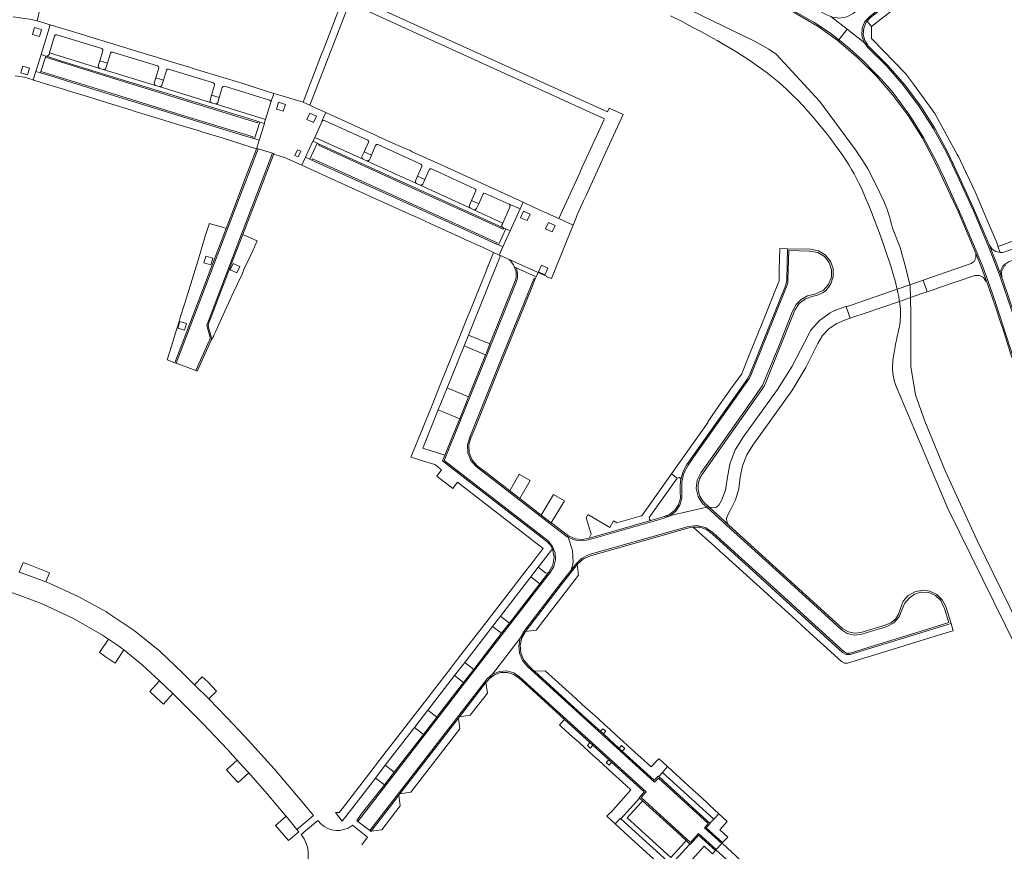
# Model space of a CAD drawing. Header units: metres. Extents: x 166325 to 190320, y 381923 to 404576.
# Tile 138 of 256: x 167392 to 167646, y 387204 to 387418. Entities that reach past the tile are written whole.
import ezdxf

# ---------------------------------------------------------------- set-up
doc = ezdxf.new("R2010")
doc.units = ezdxf.units.M
for name, color, linetype, lineweight in [('B-WE-OG-WATER_BEEK-GV', 8, 'Continuous', 18), ('B-WE-VH-VERHARDING_ASFALT-GV', 8, 'Continuous', 18), ('B-WE-VH-VERHARDING_BETONSTRAATSTEEN-GV', 8, 'Continuous', 18)]:
    doc.layers.add(name, color=color, linetype=linetype, lineweight=lineweight)

msp = doc.modelspace()

# ---------------------------------------------------------------- linework, layer by layer
at = {"layer": 'B-WE-OG-WATER_BEEK-GV', "flags": 128}
for points in [[(167560.117, 387419.025), (167563.065, 387417.509), (167565.701, 387416.132), (167568.06, 387414.875), (167570.178, 387413.722), (167572.088, 387412.654), (167573.826, 387411.656), (167575.427, 387410.708), (167576.925, 387409.794), (167578.355, 387408.896), (167579.747, 387407.999), (167581.111, 387407.093), (167582.452, 387406.17), (167583.772, 387405.223), (167585.078, 387404.243), (167586.374, 387403.224), (167587.664, 387402.157), (167588.953, 387401.035), (167590.245, 387399.85), (167591.545, 387398.594), (167592.854, 387397.263), (167594.167, 387395.87), (167595.471, 387394.428), (167596.759, 387392.955), (167598.019, 387391.465), (167599.242, 387389.973), (167600.417, 387388.495), (167601.536, 387387.047), (167602.588, 387385.644), (167603.564, 387384.301), (167604.456, 387383.028), (167605.273, 387381.811), (167606.026, 387380.63), (167606.728, 387379.466), (167607.389, 387378.298), (167608.022, 387377.108), (167608.638, 387375.874), (167609.248, 387374.578), (167609.864, 387373.199), (167610.498, 387371.718), (167611.157, 387370.123), (167611.837, 387368.429), (167612.528, 387366.662), (167613.221, 387364.845), (167613.908, 387363.001), (167614.578, 387361.155), (167615.224, 387359.332), (167615.835, 387357.554), (167616.404, 387355.845), (167616.92, 387354.231), (167617.378, 387352.729), (167617.777, 387351.337), (167618.123, 387350.049), (167618.417, 387348.858), (167618.474, 387348.603), (167621.75, 387349.745), (167620.718, 387354.008), (167619.216, 387359.29), (167617.261, 387364.338), (167617.012, 387365.336), (167616.746, 387366.329), (167616.461, 387367.317), (167616.16, 387368.3), (167615.946, 387368.949), (167615.714, 387369.592), (167615.466, 387370.228), (167615.2, 387370.858), (167614.918, 387371.48), (167613.167, 387375.199), (167610.906, 387379.575), (167609.83, 387381.425), (167607.768, 387384.461), (167598.568, 387396.954), (167587.278, 387409.115), (167585.456, 387410.428), (167581.892, 387412.424), (167554.46, 387425.795)], [(167651.673, 387258.122), (167639.093, 387283.889), (167630.893, 387301.616), (167625.605, 387314.616), (167623.212, 387321.403), (167621.987, 387328.689), (167621.964, 387342.202), (167621.88, 387346.247), (167621.877, 387346.428), (167621.828, 387349.421), (167621.75, 387349.745), (167618.474, 387348.603), (167618.555, 387348.242), (167618.663, 387347.757), (167618.865, 387346.739), (167619.025, 387345.796), (167619.148, 387344.922), (167619.236, 387344.109), (167619.293, 387343.352), (167619.322, 387342.643), (167619.325, 387341.976), (167619.306, 387341.346), (167619.266, 387340.747), (167619.207, 387340.175), (167619.134, 387339.624), (167619.048, 387339.088), (167618.951, 387338.563), (167618.846, 387338.042), (167618.735, 387337.52), (167618.622, 387336.993), (167618.506, 387336.462), (167618.39, 387335.929), (167618.275, 387335.395), (167618.161, 387334.861), (167618.049, 387334.331), (167617.942, 387333.805), (167617.84, 387333.285), (167617.745, 387332.773), (167617.656, 387332.271), (167617.577, 387331.78), (167617.506, 387331.3), (167617.444, 387330.83), (167617.392, 387330.369), (167617.35, 387329.916), (167617.319, 387329.47), (167617.298, 387329.031), (167617.288, 387328.598), (167617.289, 387328.169), (167617.302, 387327.745), (167617.327, 387327.324), (167617.366, 387326.904), (167617.419, 387326.482), (167617.487, 387326.058), (167617.573, 387325.628), (167617.677, 387325.19), (167617.801, 387324.743), (167617.946, 387324.284), (167618.113, 387323.811), (167618.304, 387323.321), (167631.503, 387292.059), (167655.272, 387243.826)]]:
    msp.add_lwpolyline(points, dxfattribs=at)
at = {"layer": 'B-WE-VH-VERHARDING_ASFALT-GV', "flags": 128}
for points in [[(167642.253, 387359.875), (167643.878, 387355.741), (167645.062, 387352.504), (167645.032, 387353.179), (167645.802, 387354.698), (167646.17, 387354.943), (167647.184, 387355.619), (167659.601, 387360.099), (167688.663, 387370.484), (167748.145, 387392.059), (167747.259, 387394.544), (167747.207, 387394.631), (167745.221, 387393.918), (167694.354, 387375.432), (167658.605, 387362.614), (167646.241, 387358.173), (167645.643, 387358.033), (167645.03, 387358.008), (167643.896, 387358.277), (167642.93, 387358.927)], [(167626.212, 387347.918), (167625.182, 387350.941), (167624.469, 387350.692), (167621.75, 387349.745), (167618.474, 387348.603), (167608.865, 387345.253), (167606.589, 387344.459), (167605.354, 387344.029), (167606.348, 387341.092), (167607.351, 387341.437), (167610.005, 387342.349), (167619.072, 387345.464), (167621.877, 387346.428), (167625.092, 387347.533)]]:
    msp.add_lwpolyline(points, close=True, dxfattribs=at)
msp.add_lwpolyline([(167387.668, 387271.402), (167392.978, 387269.555), (167398.231, 387267.554), (167398.461, 387267.466), (167406.283, 387263.797), (167413.781, 387259.504), (167415.382, 387258.452), (167417.366, 387257.086), (167419.321, 387255.678), (167424.019, 387251.832), (167428.478, 387247.712), (167431.904, 387244.404), (167433.248, 387243.072), (167439.703, 387236.609), (167445.994, 387229.986), (167446.151, 387229.826), (167447.314, 387228.568), (167448.474, 387227.307), (167449.971, 387225.667), (167451.461, 387224.021), (167456.23, 387218.624), (167460.881, 387213.126), (167461.02, 387212.967), (167461.127, 387212.843), (167463.865, 387209.433), (167468.18, 387213.001), (167465.261, 387216.578), (167458.029, 387225.048), (167450.538, 387233.29), (167450.388, 387233.452), (167445.845, 387238.289), (167441.211, 387243.04), (167437.503, 387246.71), (167434.584, 387249.556), (167428.521, 387255.376), (167421.973, 387260.644), (167414.989, 387265.319), (167414.815, 387265.437), (167407.568, 387269.388), (167400.063, 387272.823), (167399.192, 387273.202), (167394.017, 387275.131), (167392.337, 387275.695)], dxfattribs=at)
at = {"layer": 'B-WE-VH-VERHARDING_BETONSTRAATSTEEN-GV', "flags": 128}
for points in [[(167601.388, 387418.819), (167605.586, 387415.555), (167610.056, 387412.08), (167609.902, 387412.296), (167609.397, 387414.034), (167609.495, 387415.841), (167610.184, 387417.514), (167611.388, 387418.866), (167621.956, 387427.264), (167652.346, 387451.445), (167654.087, 387452.374), (167654.72, 387452.491), (167663.212, 387459.613), (167663.317, 387459.838), (167664.61, 387461.222), (167683.468, 387476.164), (167681.409, 387478.803), (167651.275, 387454.801), (167619.174, 387429.214), (167607.156, 387419.643), (167605.498, 387418.77), (167603.656, 387418.425), (167601.795, 387418.639)], [(167654.122, 387451.99), (167654.72, 387452.491), (167654.087, 387452.374), (167652.346, 387451.445), (167621.956, 387427.264), (167611.388, 387418.866), (167610.184, 387417.514), (167609.495, 387415.841), (167609.397, 387414.034), (167609.902, 387412.296), (167610.056, 387412.08), (167610.917, 387411.411), (167610.134, 387412.622), (167609.731, 387414.226), (167609.865, 387415.873), (167610.522, 387417.39), (167610.719, 387417.607), (167611.632, 387418.615), (167612.715, 387419.466), (167622.175, 387426.986), (167628.117, 387431.723), (167640.9, 387441.905), (167652.168, 387450.88), (167653.816, 387451.914)], [(167585.214, 387427.147), (167583.996, 387424.019), (167585.16, 387423.554), (167586.318, 387423.075), (167587.435, 387422.576), (167588.527, 387422.026), (167592.287, 387419.998), (167596.025, 387417.93), (167597.176, 387417.258), (167598.303, 387416.547), (167601.001, 387414.69), (167603.454, 387412.838), (167605.586, 387415.555), (167601.388, 387418.819), (167600.08, 387419.394), (167592.828, 387423.618)], [(167603.454, 387412.838), (167601.001, 387414.69), (167598.303, 387416.547), (167597.176, 387417.258), (167596.025, 387417.93), (167592.287, 387419.998), (167588.527, 387422.026), (167587.435, 387422.576), (167586.318, 387423.075), (167585.16, 387423.554), (167583.996, 387424.019), (167583.87, 387423.695), (167591.084, 387420.369), (167597.952, 387416.378), (167598.098, 387416.285), (167603.238, 387412.563)], [(167399.191, 387408.654), (167399.335, 387408.609), (167399.756, 387408.676), (167400.018, 387409.013), (167400.148, 387409.446), (167401.461, 387413.848), (167401.697, 387414.11), (167402.049, 387414.123), (167413.614, 387410.564), (167413.869, 387410.333), (167413.897, 387409.99), (167413.11, 387407.43), (167415.083, 387406.843), (167415.861, 387409.39), (167416.068, 387409.664), (167416.411, 387409.687), (167427.96, 387406.148), (167428.255, 387405.948), (167428.289, 387405.594), (167427.508, 387403.017), (167429.475, 387402.43), (167430.249, 387404.994), (167430.464, 387405.264), (167430.809, 387405.279), (167442.346, 387401.728), (167442.645, 387401.535), (167442.678, 387401.181), (167441.888, 387398.573), (167443.86, 387398.007), (167444.644, 387400.558), (167444.849, 387400.837), (167445.194, 387400.856), (167456.816, 387397.303), (167457.082, 387397.097), (167457.133, 387396.764), (167457.93, 387399.039), (167456.322, 387399.53), (167449.402, 387401.714), (167448.824, 387401.894), (167446.3, 387402.668), (167445.687, 387402.856), (167437.16, 387405.47), (167436.208, 387405.767), (167431.263, 387407.227), (167427.667, 387408.323), (167424.562, 387409.28), (167423.989, 387409.45), (167420.307, 387410.582), (167416.709, 387411.688), (167413.613, 387412.631), (167413.001, 387412.833), (167409.401, 387413.933), (167405.851, 387415.018), (167405.085, 387415.253), (167403.968, 387415.602), (167401.813, 387416.259), (167400.329, 387416.708), (167397.999, 387409.015)], [(167644.51, 387359.612), (167644.2, 387360.344), (167641.406, 387367.016), (167638.518, 387373.647), (167636.304, 387378.417), (167636.189, 387378.665), (167636.075, 387378.913), (167635.523, 387380.061), (167634.864, 387381.451), (167634.244, 387382.755), (167633.957, 387383.324), (167628.182, 387393.844), (167622.689, 387401.379), (167620.885, 387403.853), (167620.744, 387404.027), (167620.618, 387404.165), (167612.011, 387413.016), (167611.842, 387413.189), (167611.842, 387414.707), (167611.842, 387416.222), (167610.719, 387417.607), (167610.522, 387417.39), (167609.865, 387415.873), (167609.731, 387414.226), (167610.134, 387412.622), (167610.917, 387411.411), (167611.031, 387411.234), (167611.313, 387410.939), (167616.064, 387406.244), (167620.449, 387401.205), (167624.442, 387395.85), (167624.54, 387395.698), (167628.236, 387389.86), (167631.554, 387383.8), (167634.482, 387377.541), (167634.553, 387377.393), (167638.155, 387369.463), (167641.589, 387361.458), (167641.664, 387361.293), (167642.253, 387359.875), (167642.93, 387358.927), (167643.896, 387358.277), (167645.03, 387358.008), (167644.396, 387359.551)], [(167397.533, 387413.706), (167395.776, 387414.234), (167396.304, 387415.991), (167398.061, 387415.463)], [(167400.148, 387409.446), (167413.079, 387405.445), (167412.758, 387405.712), (167412.713, 387406.127), (167413.11, 387407.43), (167413.897, 387409.99), (167413.869, 387410.333), (167413.614, 387410.564), (167402.049, 387414.123), (167401.697, 387414.11), (167401.461, 387413.848)], [(167396.634, 387404.697), (167397.828, 387404.317), (167397.941, 387404.636), (167399.11, 387408.325), (167399.191, 387408.654), (167397.999, 387409.015)], [(167453.845, 387391.805), (167451.442, 387392.547), (167435.718, 387397.384), (167434.105, 387397.87), (167415.77, 387403.5), (167402.756, 387407.526), (167399.335, 387408.609), (167399.191, 387408.654), (167399.11, 387408.325), (167415.852, 387403.122), (167435.586, 387397.069), (167453.745, 387391.46)], [(167400.148, 387409.446), (167400.018, 387409.013), (167399.756, 387408.676), (167399.335, 387408.609), (167402.756, 387407.526), (167415.77, 387403.5), (167434.105, 387397.87), (167435.718, 387397.384), (167451.442, 387392.547), (167453.845, 387391.805), (167454.339, 387391.634), (167455.439, 387391.311), (167455.749, 387392.318), (167442.79, 387396.331), (167441.845, 387396.618), (167428.416, 387400.771), (167427.477, 387401.041), (167414.003, 387405.163), (167413.079, 387405.445)], [(167415.083, 387406.843), (167414.686, 387405.549), (167414.426, 387405.212), (167414.003, 387405.163), (167427.477, 387401.041), (167427.151, 387401.32), (167427.112, 387401.747), (167427.508, 387403.017), (167428.289, 387405.594), (167428.255, 387405.948), (167427.96, 387406.148), (167416.411, 387409.687), (167416.068, 387409.664), (167415.861, 387409.39)], [(167392.727, 387404.324), (167393.256, 387406.084), (167395.016, 387405.555), (167394.487, 387403.795)], [(167453.845, 387391.805), (167453.745, 387391.46), (167435.586, 387397.069), (167415.852, 387403.122), (167399.11, 387408.325), (167397.941, 387404.636), (167414.643, 387399.477), (167434.241, 387393.451), (167452.57, 387387.811), (167452.471, 387387.492), (167452.975, 387387.342), (167454.339, 387391.634)], [(167396.634, 387404.697), (167395.933, 387402.509), (167396.064, 387402.47), (167396.368, 387402.379), (167399.102, 387401.531), (167403.996, 387400.008), (167405.252, 387399.623), (167410.151, 387398.103), (167413.166, 387397.191), (167416.186, 387396.247), (167421.305, 387394.667), (167422.242, 387394.396), (167427.344, 387392.811), (167433.464, 387390.938), (167438.415, 387389.442), (167439.667, 387389.047), (167444.581, 387387.54), (167447.523, 387386.625), (167452.086, 387385.215), (167452.969, 387384.942), (167453.46, 387384.789), (167453.507, 387384.881), (167454.181, 387386.968), (167452.975, 387387.342), (167452.471, 387387.492), (167450.07, 387388.219), (167434.155, 387393.118), (167432.804, 387393.527), (167414.418, 387399.174), (167401.506, 387403.191), (167397.828, 387404.317)], [(167397.828, 387404.317), (167401.506, 387403.191), (167414.418, 387399.174), (167432.804, 387393.527), (167434.155, 387393.118), (167450.07, 387388.219), (167452.471, 387387.492), (167452.57, 387387.811), (167434.241, 387393.451), (167414.643, 387399.477), (167397.941, 387404.636)], [(167429.475, 387402.43), (167429.083, 387401.151), (167428.828, 387400.823), (167428.416, 387400.771), (167441.845, 387396.618), (167441.539, 387396.894), (167441.52, 387397.306), (167441.888, 387398.573), (167442.678, 387401.181), (167442.645, 387401.535), (167442.346, 387401.728), (167430.809, 387405.279), (167430.464, 387405.264), (167430.249, 387404.994)], [(167443.86, 387398.007), (167443.466, 387396.709), (167443.203, 387396.387), (167442.79, 387396.331), (167455.749, 387392.318), (167457.133, 387396.764), (167457.082, 387397.097), (167456.816, 387397.303), (167445.194, 387400.856), (167444.849, 387400.837), (167444.644, 387400.558)], [(167470.392, 387391.862), (167470.28, 387391.908), (167471.276, 387394.123), (167468.598, 387395.336), (167467.238, 387395.955), (167465.457, 387396.743), (167464.902, 387396.912), (167464.043, 387397.173), (167460.346, 387398.294), (167457.93, 387399.039), (167457.133, 387396.764), (167455.749, 387392.318), (167455.439, 387391.311), (167455.544, 387391.284), (167454.181, 387386.968), (167453.507, 387384.881), (167453.857, 387384.786), (167457.604, 387383.623), (167457.932, 387383.524), (167457.889, 387383.425), (167457.991, 387383.387), (167458.464, 387383.241), (167460.697, 387382.507), (167465.112, 387380.519), (167466.066, 387382.601), (167467.937, 387386.735), (167468.049, 387386.689), (167468.494, 387387.645)], [(167460.358, 387394.423), (167458.573, 387394.959), (167459.109, 387396.744), (167460.894, 387396.208)], [(167467.213, 387393.922), (167468.873, 387393.162), (167468.113, 387391.502), (167466.453, 387392.262)], [(167481.156, 387383.982), (167483.05, 387383.127), (167484.145, 387385.594), (167484.39, 387385.841), (167484.737, 387385.826), (167495.814, 387380.767), (167496.062, 387380.534), (167496.042, 387380.195), (167494.944, 387377.716), (167496.824, 387376.872), (167497.919, 387379.344), (167498.175, 387379.572), (167498.518, 387379.554), (167509.669, 387374.466), (167509.92, 387374.235), (167509.921, 387373.894), (167508.812, 387371.406), (167510.703, 387370.584), (167511.791, 387373.025), (167512.029, 387373.291), (167512.383, 387373.24), (167518.535, 387370.464), (167521.344, 387369.286), (167522.107, 387371.006), (167504.662, 387378.994), (167496.507, 387382.701), (167493.561, 387383.983), (167493.018, 387384.29), (167489.343, 387385.899), (167484.819, 387387.945), (167483.806, 387388.426), (167471.523, 387394.016), (167471.276, 387394.123), (167470.28, 387391.908), (167470.392, 387391.862), (167470.634, 387392.107), (167470.976, 387392.07), (167482.121, 387387.002), (167482.305, 387386.761), (167482.281, 387386.458)], [(167452.975, 387387.342), (167454.181, 387386.968), (167455.544, 387391.284), (167455.439, 387391.311), (167454.339, 387391.634)], [(167481.156, 387383.982), (167482.281, 387386.458), (167482.305, 387386.761), (167482.121, 387387.002), (167470.976, 387392.07), (167470.634, 387392.107), (167470.392, 387391.862), (167468.494, 387387.645), (167480.896, 387382.056), (167480.614, 387382.364), (167480.624, 387382.781)], [(167467.233, 387382.075), (167469.077, 387386.19), (167468.049, 387386.689), (167467.937, 387386.735), (167466.066, 387382.601)], [(167467.233, 387382.075), (167467.712, 387381.855), (167467.867, 387382.183), (167490.821, 387371.747), (167515.429, 387360.529), (167515.305, 387360.212), (167515.78, 387359.994), (167517.643, 387364.131), (167517.154, 387364.345), (167517.004, 387364.017), (167492.381, 387375.231), (167469.428, 387385.671), (167469.557, 387385.987), (167469.077, 387386.19)], [(167508.539, 387369.495), (167495.573, 387375.372), (167494.648, 387375.785), (167481.796, 387381.668), (167480.896, 387382.056), (167468.494, 387387.645), (167468.049, 387386.689), (167469.077, 387386.19), (167469.557, 387385.987), (167474.503, 387383.749), (167492.417, 387375.6), (167512.841, 387366.293), (167516.963, 387364.424), (167516.672, 387364.737), (167516.676, 387365.165), (167516.876, 387365.614), (167509.472, 387369.065)], [(167517.154, 387364.345), (167516.963, 387364.424), (167512.841, 387366.293), (167492.417, 387375.6), (167474.503, 387383.749), (167469.557, 387385.987), (167469.428, 387385.671), (167492.381, 387375.231), (167517.004, 387364.017)], [(167483.05, 387383.127), (167482.527, 387381.922), (167482.211, 387381.654), (167481.796, 387381.668), (167494.648, 387375.785), (167494.376, 387376.092), (167494.391, 387376.501), (167494.944, 387377.716), (167496.042, 387380.195), (167496.062, 387380.534), (167495.814, 387380.767), (167484.737, 387385.826), (167484.39, 387385.841), (167484.145, 387385.594)], [(167432.762, 387329.541), (167439.994, 387348.464), (167445.961, 387364.112), (167453.857, 387384.786), (167453.507, 387384.881), (167453.46, 387384.789), (167453.306, 387384.343), (167453.264, 387384.221), (167450.626, 387377.327), (167447.877, 387370.039), (167447.514, 387369.095), (167445.666, 387364.253), (167443.513, 387358.635), (167437.155, 387341.951), (167432.446, 387329.66)], [(167432.762, 387329.541), (167437.836, 387327.636), (167441.387, 387335.438), (167441.515, 387335.941), (167441.418, 387336.451), (167440.745, 387338.882), (167440.686, 387339.334), (167440.802, 387339.774), (167449.586, 387362.763), (167457.604, 387383.623), (167453.857, 387384.786), (167445.961, 387364.112), (167439.994, 387348.464)], [(167457.889, 387383.425), (167457.932, 387383.524), (167457.604, 387383.623), (167449.586, 387362.763), (167440.802, 387339.774), (167440.686, 387339.334), (167440.745, 387338.882), (167441.418, 387336.451), (167441.515, 387335.941), (167441.387, 387335.438), (167437.836, 387327.636), (167438.179, 387327.512), (167441.789, 387335.479), (167441.873, 387335.904), (167441.791, 387336.33), (167441.125, 387338.803), (167441.042, 387339.231), (167441.123, 387339.659), (167441.394, 387340.398), (167447.832, 387357.175), (167449.936, 387362.702), (167455.008, 387375.841)], [(167464.867, 387384.136), (167464.204, 387382.68), (167463.374, 387383.058), (167464.037, 387384.513)], [(167467.233, 387382.075), (167466.066, 387382.601), (167465.112, 387380.519), (167468.272, 387379.116), (167472.598, 387377.14), (167473.55, 387376.698), (167474.534, 387376.258), (167478.871, 387374.293), (167484.691, 387371.646), (167488.164, 387370.082), (167489.235, 387369.583), (167491.017, 387368.768), (167491.935, 387368.351), (167495.233, 387366.85), (167498.148, 387365.525), (167501.027, 387364.229), (167504.621, 387362.591), (167505.531, 387362.173), (167507.187, 387361.416), (167508.149, 387360.97), (167511.653, 387359.377), (167514.302, 387358.157), (167514.533, 387358.051), (167515.99, 387357.381), (167516.927, 387359.468), (167515.78, 387359.994), (167515.305, 387360.212), (167511.012, 387362.161), (167490.454, 387371.534), (167472.616, 387379.621), (167467.712, 387381.855)], [(167467.712, 387381.855), (167472.616, 387379.621), (167490.454, 387371.534), (167511.012, 387362.161), (167515.305, 387360.212), (167515.429, 387360.529), (167490.821, 387371.747), (167467.867, 387382.183)], [(167508.539, 387369.495), (167508.265, 387369.798), (167508.278, 387370.207), (167508.812, 387371.406), (167509.921, 387373.894), (167509.92, 387374.235), (167509.669, 387374.466), (167498.518, 387379.554), (167498.175, 387379.572), (167497.919, 387379.344), (167496.824, 387376.872), (167496.276, 387375.658), (167495.982, 387375.373), (167495.573, 387375.372)], [(167509.472, 387369.065), (167516.876, 387365.614), (167518.75, 387369.751), (167518.793, 387370.153), (167518.535, 387370.464), (167512.383, 387373.24), (167512.029, 387373.291), (167511.791, 387373.025), (167510.703, 387370.584), (167510.161, 387369.366), (167509.875, 387369.082)], [(167534.979, 387365.083), (167531.33, 387366.767), (167527.659, 387368.448), (167526.88, 387368.801), (167524.789, 387369.759), (167522.107, 387371.006), (167521.344, 387369.286), (167518.79, 387363.597), (167516.927, 387359.468), (167515.99, 387357.381), (167516.321, 387357.229), (167518.495, 387356.231), (167526.011, 387352.92), (167528.15, 387351.929), (167528.105, 387351.828), (167528.432, 387351.693), (167529.408, 387351.336), (167532.006, 387357.665), (167533.286, 387360.839)], [(167523.156, 387366.255), (167521.49, 387367.012), (167522.247, 387368.678), (167523.913, 387367.921)], [(167441.301, 387365.553), (167441.237, 387365.322), (167440.278, 387362.222), (167438.823, 387357.486), (167438.313, 387355.816), (167436.868, 387351.098), (167434.988, 387344.963), (167433.836, 387341.265), (167433.545, 387340.296), (167433.033, 387338.609), (167432.719, 387337.628), (167431.566, 387333.9), (167430.492, 387330.386), (167432.446, 387329.66), (167437.155, 387341.951), (167443.513, 387358.635), (167445.666, 387364.253), (167444.698, 387364.541)], [(167527.905, 387364.104), (167528.671, 387365.791), (167530.358, 387365.025), (167529.592, 387363.338)], [(167517.643, 387364.131), (167515.78, 387359.994), (167516.927, 387359.468), (167518.79, 387363.597)], [(167447.554, 387347.835), (167449.639, 387352.277), (167449.725, 387352.46), (167450.23, 387353.704), (167452.411, 387358.337), (167453.605, 387361.059), (167450.912, 387362.265), (167449.936, 387362.702), (167447.832, 387357.175), (167441.394, 387340.398), (167441.123, 387339.659), (167441.042, 387339.231), (167441.125, 387338.803), (167441.791, 387336.33), (167441.873, 387335.904), (167441.789, 387335.479), (167441.892, 387335.441), (167442.038, 387335.762), (167442.212, 387336.145), (167442.429, 387336.62), (167442.493, 387336.759), (167442.885, 387337.618), (167444.878, 387341.971)], [(167502, 387305.878), (167496.302, 387307.662), (167500.243, 387317.473), (167502.553, 387323.165), (167506.925, 387334.01), (167508.04, 387336.761), (167516.321, 387357.229), (167515.99, 387357.381), (167514.533, 387358.051), (167512.782, 387353.722), (167512.594, 387353.259), (167508.193, 387342.38), (167507.872, 387341.612), (167506.154, 387337.353), (167505.979, 387336.865), (167505.288, 387335.188), (167500.73, 387323.922), (167498.501, 387318.318), (167494.39, 387308.202), (167493.244, 387305.357), (167494.389, 387304.958), (167495.326, 387304.66), (167499.393, 387303.4), (167501.102, 387302.059), (167499.875, 387300.457), (167504.024, 387297.255), (167505.269, 387298.846), (167527.261, 387281.802), (167526.333, 387280.575), (167525.991, 387280.121), (167524.701, 387278.415), (167522.848, 387276.012), (167514.759, 387265.544), (167512.776, 387262.976), (167505.523, 387253.599), (167503.46, 387250.921), (167496.142, 387241.458), (167492.531, 387236.791), (167488.432, 387231.474), (167487.75, 387230.59), (167485.167, 387227.245), (167482.684, 387224.03), (167475.512, 387214.716), (167474.778, 387213.757), (167473.799, 387213.775), (167475.54, 387211.589), (167477.049, 387213.536), (167478.25, 387215.067), (167484.083, 387222.66), (167486.631, 387225.964), (167494.129, 387235.686), (167497.589, 387240.15), (167504.488, 387249.085), (167507.104, 387252.454), (167514.274, 387261.74), (167516.28, 387264.328), (167524.128, 387274.468), (167526.046, 387276.961), (167529.205, 387281.006), (167529.73, 387281.678), (167529.193, 387282.649), (167528.406, 387283.43), (167526.651, 387284.795), (167507.928, 387299.309), (167501.386, 387304.349)], [(167562.748, 387299.673), (167562.556, 387298.072), (167562.614, 387296.461), (167562.625, 387294.733), (167562.127, 387293.078), (167561.163, 387291.644), (167559.819, 387290.557), (167558.215, 387289.915), (167560.085, 387290.336), (167561.428, 387291.419), (167562.47, 387292.973), (167563.004, 387294.767), (167562.982, 387296.638), (167563.009, 387298.948), (167563.56, 387301.192), (167564.605, 387303.253), (167566.136, 387305.416), (167577.327, 387321.264), (167580.005, 387325.03), (167580.371, 387325.613), (167580.693, 387326.221), (167584.382, 387335.416), (167590.038, 387349.46), (167590.269, 387350.239), (167590.345, 387351.048), (167590.539, 387358.549), (167595.906, 387358.415), (167596.088, 387358.404), (167598.027, 387358.04), (167599.72, 387357.027), (167600.958, 387355.491), (167601.587, 387353.621), (167601.53, 387351.648), (167600.793, 387349.818), (167599.467, 387348.356), (167597.718, 387347.444), (167597.551, 387347.4), (167597.158, 387347.311), (167595.339, 387346.881), (167593.715, 387345.956), (167592.418, 387344.61), (167591.554, 387342.953), (167587.951, 387333.932), (167584.158, 387324.604), (167583.696, 387323.682), (167583.099, 387322.842), (167580.588, 387319.216), (167569.249, 387303.18), (167567.901, 387301.286), (167566.962, 387299.372), (167566.722, 387297.254), (167567.21, 387295.178), (167568.369, 387293.389), (167569.415, 387292.436), (167569.992, 387292.566), (167568.718, 387293.691), (167568.126, 387294.454), (167567.668, 387295.305), (167567.489, 387295.772), (167567.23, 387296.919), (167567.208, 387298.094), (167567.271, 387298.59), (167567.593, 387299.742), (167568.144, 387300.804), (167583.901, 387323.131), (167584.312, 387323.815), (167584.63, 387324.546), (167592.153, 387343.151), (167593.238, 387344.887), (167594.851, 387346.148), (167596.798, 387346.78), (167597.788, 387346.99), (167598.732, 387347.356), (167599.395, 387347.741), (167600.01, 387348.199), (167600.778, 387349.007), (167601.388, 387349.939), (167602.025, 387351.884), (167601.983, 387353.93), (167601.268, 387355.847), (167599.96, 387357.42), (167598.205, 387358.473), (167596.201, 387358.887), (167590.204, 387359.03), (167590.022, 387350.882), (167589.909, 387350.165), (167589.695, 387349.472), (167580.416, 387326.443), (167580.101, 387325.812), (167579.731, 387325.211), (167564.319, 387303.449), (167563.346, 387301.639)], [(167569.415, 387292.436), (167568.369, 387293.389), (167567.21, 387295.178), (167566.722, 387297.254), (167566.962, 387299.372), (167567.901, 387301.286), (167569.249, 387303.18), (167580.588, 387319.216), (167583.099, 387322.842), (167583.696, 387323.682), (167584.158, 387324.604), (167587.951, 387333.932), (167591.554, 387342.953), (167592.418, 387344.61), (167593.715, 387345.956), (167595.339, 387346.881), (167597.158, 387347.311), (167597.551, 387347.4), (167597.718, 387347.444), (167599.467, 387348.356), (167600.793, 387349.818), (167601.53, 387351.648), (167601.587, 387353.621), (167600.958, 387355.491), (167599.72, 387357.027), (167598.027, 387358.04), (167596.088, 387358.404), (167595.906, 387358.415), (167590.539, 387358.549), (167590.345, 387351.048), (167590.269, 387350.239), (167590.038, 387349.46), (167584.382, 387335.416), (167580.693, 387326.221), (167580.371, 387325.613), (167580.005, 387325.03), (167577.327, 387321.264), (167566.136, 387305.416), (167564.605, 387303.253), (167563.56, 387301.192), (167563.009, 387298.948), (167562.982, 387296.638), (167563.004, 387294.767), (167562.47, 387292.973), (167561.428, 387291.419), (167560.085, 387290.336)], [(167579.731, 387325.211), (167580.101, 387325.812), (167580.416, 387326.443), (167589.695, 387349.472), (167589.909, 387350.165), (167590.022, 387350.882), (167590.204, 387359.03), (167588.238, 387359.091), (167588.114, 387353.561), (167588.048, 387350.621), (167587.917, 387350.276), (167586.636, 387347.106), (167584.107, 387340.851), (167582.935, 387337.924), (167580.369, 387331.59), (167578.71, 387327.45), (167578.446, 387326.814), (167575.671, 387322.907), (167572.738, 387318.833), (167569.678, 387314.408), (167569.776, 387314.339), (167560.319, 387300.989), (167561.825, 387299.922), (167562.371, 387300.109), (167562.748, 387299.673), (167563.346, 387301.639), (167564.319, 387303.449)], [(167440.417, 387357.127), (167442.19, 387356.598), (167441.661, 387354.825), (167439.888, 387355.354)], [(167638.482, 387352.125), (167639.651, 387352.143), (167640.69, 387351.606), (167641.351, 387350.641), (167641.472, 387350.682), (167640.203, 387354.156), (167638.831, 387357.591), (167638.724, 387357.556), (167638.775, 387356.58), (167638.321, 387355.714), (167638.069, 387355.558), (167637.489, 387355.2), (167625.182, 387350.941), (167626.212, 387347.918), (167628.544, 387348.717), (167629.079, 387348.901)], [(167448.399, 387352.78), (167446.7, 387353.539), (167447.459, 387355.238), (167449.158, 387354.479)], [(167528.513, 387353.978), (167527.733, 387352.314), (167526.069, 387353.094), (167526.849, 387354.758)], [(167526.802, 387290.392), (167521.242, 387294.698), (167518.668, 387296.677), (167512.97, 387301.102), (167510.554, 387302.953), (167510.151, 387303.244), (167508.903, 387304.727), (167508.205, 387306.534), (167508.132, 387308.471), (167508.693, 387310.326), (167509.57, 387312.473), (167516.828, 387330.444), (167524.177, 387348.596), (167525.27, 387351.269), (167524.955, 387351.426), (167516.426, 387330.374), (167508.389, 387310.483), (167507.774, 387308.495), (167507.859, 387306.417), (167508.633, 387304.486), (167510.008, 387302.924), (167529.1, 387288.175), (167533.47, 387284.814), (167533.729, 387284.691), (167533.557, 387285.208), (167529.515, 387288.313), (167529.394, 387288.405)], [(167591.362, 387322.396), (167594.911, 387328.404), (167598.066, 387334.629), (167599.251, 387336.643), (167600.839, 387338.357), (167602.756, 387339.692), (167604.914, 387340.588), (167606.348, 387341.092), (167605.354, 387344.029), (167605.29, 387344.129), (167604.771, 387343.945), (167602.576, 387343.168), (167602.489, 387343.137), (167601.841, 387342.84), (167601.208, 387342.512), (167598.469, 387340.552), (167596.256, 387338.013), (167594.69, 387335.031), (167591.421, 387328.76), (167587.658, 387322.772), (167578.845, 387310.492), (167576.759, 387307.19), (167575.363, 387303.543), (167574.71, 387299.692), (167574.219, 387296.851), (167573.202, 387294.153), (167572.52, 387292.93), (167571.779, 387292.372), (167570.861, 387292.24), (167569.992, 387292.566), (167575.047, 387287.927), (167574.599, 387288.657), (167574.503, 387289.508), (167574.777, 387290.319), (167575.466, 387291.597), (167576.799, 387294.299), (167577.654, 387297.187), (167578.006, 387300.179), (167578.612, 387303.115), (167579.734, 387305.895), (167581.335, 387308.429)], [(167435.44, 387339.721), (167434.917, 387338.003), (167433.199, 387338.526), (167433.722, 387340.244)], [(167513.58, 387334.478), (167508.04, 387336.761), (167506.925, 387334.01), (167512.472, 387331.7), (167512.672, 387332.214)], [(167505.811, 387315.228), (167508.101, 387320.895), (167502.553, 387323.165), (167500.243, 387317.473)], [(167518.668, 387296.677), (167521.242, 387294.698), (167523.933, 387299.305), (167521.124, 387300.939)], [(167539.155, 387284.479), (167548.502, 387287.133), (167552.238, 387288.194), (167555.067, 387289.007), (167554.65, 387289.275), (167554.638, 387289.771), (167561.825, 387299.922), (167560.319, 387300.989), (167552.888, 387290.5), (167552.602, 387290.246), (167552.244, 387290.112), (167546.271, 387288.424), (167545.439, 387288.906), (167544.461, 387287.206), (167538.934, 387290.471), (167538.819, 387290.466), (167538.369, 387289.683), (167539.68, 387285.464)], [(167526.802, 387290.392), (167529.394, 387288.405), (167532.792, 387294.089), (167529.971, 387295.744)], [(167569.415, 387292.436), (167560.085, 387290.336), (167559.972, 387290.244), (167558.232, 387289.555), (167539.011, 387284.063), (167537.116, 387283.732), (167535.209, 387283.991), (167533.729, 387284.691), (167534.872, 387281.26), (167534.986, 387278.176), (167534.471, 387276.2), (167535.635, 387277.697), (167537.185, 387279.235), (167539.14, 387280.207), (167564.714, 387287.441), (167566.899, 387287.68), (167569.038, 387287.173), (167570.883, 387285.978), (167572.07, 387284.926), (167586.52, 387271.795), (167597.284, 387262.008), (167604.695, 387255.271), (167605.451, 387254.826), (167606.327, 387254.875), (167612.603, 387256.776), (167624.362, 387260.406), (167631.786, 387262.725), (167630.627, 387266.349), (167630.509, 387266.703), (167629.693, 387268.391), (167628.347, 387269.695), (167626.634, 387270.456), (167624.764, 387270.582), (167624.592, 387270.552), (167622.978, 387269.999), (167621.569, 387269.038), (167620.466, 387267.737), (167619.748, 387266.189), (167619.004, 387264.194), (167617.583, 387262.609), (167615.68, 387261.653), (167611.63, 387260.437), (167609.35, 387259.739), (167607.463, 387259.488), (167605.606, 387259.905), (167604.008, 387260.938), (167599.894, 387264.685), (167589.079, 387274.539), (167574.634, 387287.685)], [(167575.047, 387287.927), (167569.992, 387292.566), (167569.415, 387292.436), (167574.634, 387287.685), (167589.079, 387274.539), (167599.894, 387264.685), (167604.008, 387260.938), (167605.606, 387259.905), (167607.463, 387259.488), (167609.35, 387259.739), (167611.63, 387260.437), (167615.68, 387261.653), (167617.583, 387262.609), (167619.004, 387264.194), (167619.748, 387266.189), (167620.466, 387267.737), (167621.569, 387269.038), (167622.978, 387269.999), (167624.592, 387270.552), (167624.764, 387270.582), (167626.634, 387270.456), (167628.347, 387269.695), (167629.693, 387268.391), (167630.509, 387266.703), (167630.627, 387266.349), (167631.786, 387262.725), (167624.362, 387260.406), (167612.603, 387256.776), (167606.327, 387254.875), (167605.451, 387254.826), (167604.695, 387255.271), (167597.284, 387262.008), (167586.52, 387271.795), (167572.07, 387284.926), (167570.883, 387285.978), (167569.038, 387287.173), (167566.899, 387287.68), (167564.714, 387287.441), (167539.14, 387280.207), (167537.185, 387279.235), (167535.635, 387277.697), (167534.471, 387276.2), (167534.242, 387275.321), (167536.065, 387277.643), (167536.239, 387277.875), (167537.691, 387279.145), (167539.455, 387279.925), (167553.379, 387283.882), (167564.555, 387287.037), (167565.227, 387287.204), (167565.909, 387287.326), (167567.687, 387287.258), (167569.365, 387286.665), (167570.791, 387285.601), (167604.431, 387255.037), (167605.309, 387254.5), (167606.337, 387254.527), (167632.347, 387262.512), (167630.974, 387266.817), (167630.091, 387268.575), (167628.691, 387269.957), (167626.921, 387270.817), (167624.969, 387271.064), (167623.041, 387270.672), (167621.341, 387269.682), (167620.048, 387268.199), (167619.299, 387266.38), (167618.856, 387264.902), (167617.999, 387263.618), (167616.804, 387262.642), (167615.376, 387262.058), (167609.13, 387260.18), (167607.51, 387259.963), (167605.909, 387260.29), (167604.504, 387261.124)], [(167539.155, 387284.479), (167537.338, 387284.11), (167535.494, 387284.299), (167533.79, 387285.029), (167533.557, 387285.208), (167533.729, 387284.691), (167535.209, 387283.991), (167537.116, 387283.732), (167539.011, 387284.063), (167558.232, 387289.555), (167559.972, 387290.244), (167560.085, 387290.336), (167558.215, 387289.915), (167555.067, 387289.007), (167552.238, 387288.194), (167548.502, 387287.133)], [(167571.541, 387282.282), (167573.764, 387280.291), (167574.093, 387279.997), (167576.1, 387278.165), (167584.957, 387270.127), (167587.564, 387267.75), (167587.703, 387267.631), (167590.381, 387265.193), (167594.84, 387261.129), (167595.963, 387260.093), (167600.331, 387256.144), (167600.529, 387255.964), (167604.154, 387252.657), (167604.88, 387252.252), (167605.711, 387252.276), (167611.023, 387253.904), (167618.035, 387256.062), (167628.282, 387259.226), (167631.946, 387260.328), (167632.93, 387260.625), (167632.347, 387262.512), (167606.337, 387254.527), (167605.309, 387254.5), (167604.431, 387255.037), (167570.791, 387285.601), (167569.365, 387286.665), (167567.687, 387287.258), (167565.909, 387287.326)], [(167400.14, 387275.561), (167394.982, 387277.551), (167393.352, 387278.157), (167392.337, 387275.695), (167394.017, 387275.131), (167399.192, 387273.202)], [(167534.242, 387275.321), (167532.293, 387272.839), (167522.749, 387260.417), (167525.489, 387260.745), (167536.391, 387274.924), (167536.065, 387277.643)], [(167526.046, 387276.961), (167524.128, 387274.468), (167526.446, 387272.692), (167528.676, 387275.597), (167528.294, 387275.405), (167527.888, 387275.538)], [(167521.401, 387258.664), (167522.749, 387260.417), (167532.293, 387272.839), (167534.242, 387275.321), (167534.471, 387276.2), (167532.126, 387273.184), (167522.321, 387260.413), (167521.404, 387258.678)], [(167516.589, 387259.974), (167518.599, 387262.553), (167516.28, 387264.328), (167514.274, 387261.74)], [(167542.036, 387234.716), (167538.324, 387238.099), (167525.103, 387250.166), (167524.759, 387250.496), (167523.482, 387251.678), (167522.267, 387253.168), (167521.546, 387254.951), (167521.386, 387256.867), (167521.799, 387258.745), (167522.749, 387260.417), (167521.401, 387258.664), (167521.025, 387256.753), (167521.216, 387254.8), (167521.96, 387252.984), (167523.196, 387251.46), (167555.93, 387221.611), (167556.972, 387222.665), (167569.798, 387210.939), (167568.808, 387209.854), (167573.272, 387205.788), (167573.36, 387205.884), (167573.504, 387206.038), (167569.297, 387209.876), (167570.286, 387210.97), (167570.209, 387211.049), (167566.675, 387214.26), (167557.045, 387223.084), (167556.956, 387223.171), (167555.914, 387222.093), (167551.392, 387226.188), (167547.683, 387229.568), (167546.871, 387230.309), (167542.799, 387234.021)], [(167415.382, 387258.452), (167413.02, 387255.003), (167413.772, 387254.502), (167414.522, 387253.997), (167415.779, 387253.141), (167417.034, 387252.28), (167419.321, 387255.678), (167417.366, 387257.086)], [(167514.278, 387249.399), (167514.312, 387249.428), (167516.06, 387250.138), (167517.943, 387250.248), (167519.762, 387249.747), (167521.324, 387248.688), (167553.79, 387219.118), (167552.514, 387217.631), (167565.211, 387206.082), (167567.299, 387208.393), (167571.874, 387204.269), (167573.272, 387205.788), (167568.808, 387209.854), (167569.798, 387210.939), (167556.972, 387222.665), (167555.93, 387221.611), (167523.196, 387251.46), (167521.96, 387252.984), (167521.216, 387254.8), (167521.025, 387256.753), (167521.401, 387258.664)], [(167504.488, 387249.085), (167506.807, 387247.304), (167509.411, 387250.644), (167507.104, 387252.454)], [(167439.467, 387248.743), (167437.503, 387246.71), (167441.211, 387243.04), (167443.193, 387245.046), (167440.992, 387247.33)], [(167503.901, 387236.1), (167505.461, 387238.108), (167505.728, 387238.452), (167512.563, 387247.252), (167512.668, 387247.372), (167513.355, 387248.199), (167514.278, 387249.399), (167512.884, 387248.195), (167503.492, 387236.116), (167482.613, 387209.118), (167482.909, 387208.884), (167482.957, 387208.947), (167489.049, 387216.899), (167490.094, 387218.25), (167490.38, 387218.62)], [(167544.916, 387226.716), (167548.675, 387223.302), (167553.319, 387219.111), (167552.033, 387217.59), (167552.132, 387217.506), (167552.909, 387216.824), (167561.682, 387208.829), (167564.151, 387206.581), (167565.106, 387205.655), (167565.192, 387205.571), (167567.33, 387207.916), (167571.642, 387204.015), (167571.796, 387204.182), (167571.874, 387204.269), (167567.299, 387208.393), (167565.211, 387206.082), (167552.514, 387217.631), (167553.79, 387219.118), (167521.324, 387248.688), (167519.762, 387249.747), (167517.943, 387250.248), (167516.06, 387250.138), (167514.312, 387249.428), (167514.278, 387249.399), (167513.355, 387248.199), (167514.72, 387249.25), (167516.345, 387249.824), (167518.067, 387249.865), (167519.717, 387249.368), (167521.13, 387248.383), (167521.803, 387247.764), (167530.653, 387239.694), (167532.75, 387237.782), (167535.64, 387235.14), (167539.331, 387231.788), (167540.055, 387231.131), (167544.193, 387227.373)], [(167525.103, 387250.166), (167538.324, 387238.099), (167542.036, 387234.716), (167542.684, 387235.376), (167543.445, 387234.782), (167542.799, 387234.021), (167546.871, 387230.309), (167547.512, 387231.064), (167548.335, 387230.296), (167547.683, 387229.568), (167551.392, 387226.188), (167555.914, 387222.093), (167556.956, 387223.171), (167557.045, 387223.084), (167558.021, 387224.124), (167559.296, 387225.651), (167557.227, 387227.553), (167557.067, 387227.648), (167556.454, 387226.987), (167555.113, 387225.559), (167552.459, 387227.922), (167550.992, 387229.26), (167549.015, 387231.059), (167547.875, 387232.1), (167546.18, 387233.644), (167544.457, 387235.221), (167543.365, 387236.213), (167541.44, 387237.978), (167539.315, 387239.909), (167537.435, 387241.553), (167537.168, 387241.781), (167534.735, 387243.993), (167527.822, 387250.278)], [(167431.904, 387244.404), (167428.478, 387247.712), (167425.967, 387244.922), (167427.735, 387243.289), (167429.501, 387241.653)], [(167512.563, 387247.252), (167505.728, 387238.452), (167508.517, 387238.831), (167512.916, 387244.498)], [(167494.129, 387235.686), (167496.475, 387233.905), (167499.937, 387238.377), (167497.589, 387240.15)], [(167505.461, 387238.108), (167503.901, 387236.1), (167490.38, 387218.62), (167493.197, 387219.006), (167505.832, 387235.35)], [(167547.297, 387212.191), (167552.132, 387217.506), (167552.033, 387217.59), (167553.319, 387219.111), (167548.675, 387223.302), (167544.916, 387226.716), (167544.273, 387225.973), (167543.532, 387226.667), (167544.193, 387227.373), (167540.055, 387231.131), (167539.416, 387230.393), (167538.675, 387231.087), (167539.331, 387231.788), (167535.64, 387235.14), (167532.75, 387237.782), (167531.487, 387236.406), (167531.88, 387236.045), (167534.193, 387233.922), (167536.616, 387231.718), (167540.251, 387228.405), (167541.547, 387227.227), (167545.15, 387223.948), (167547.648, 387221.672), (167549.861, 387219.669), (167544.732, 387213.771), (167544.596, 387213.825), (167544.093, 387213.26), (167543.699, 387212.818), (167545.874, 387210.856), (167547.192, 387212.288)], [(167451.461, 387224.021), (167449.971, 387225.667), (167448.474, 387227.307), (167445.722, 387224.771), (167447.216, 387223.136), (167448.704, 387221.497)], [(167486.409, 387220.898), (167488.947, 387224.198), (167486.631, 387225.964), (167484.083, 387222.66)], [(167559.296, 387225.651), (167558.021, 387224.124), (167571.171, 387212.131), (167571.267, 387212.043), (167572.54, 387213.406), (167570.165, 387215.715), (167569.27, 387216.537), (167567.215, 387218.411), (167565.871, 387219.642), (167562.499, 387222.728), (167561.653, 387223.501)], [(167490.094, 387218.25), (167489.049, 387216.899), (167482.957, 387208.947), (167485.728, 387209.308), (167490.493, 387215.532)], [(167552.909, 387216.824), (167552.428, 387216.308), (167548.946, 387212.447), (167560.187, 387202.208), (167563.678, 387206.054), (167564.151, 387206.581), (167561.682, 387208.829)], [(167574.814, 387207.475), (167572.773, 387209.352), (167574.676, 387211.459), (167572.54, 387213.406), (167571.267, 387212.043), (167570.209, 387211.049), (167570.286, 387210.97), (167569.297, 387209.876), (167573.504, 387206.038)], [(167461.127, 387212.843), (167458.379, 387210.473), (167461.673, 387206.613), (167464.375, 387208.804), (167463.865, 387209.433)], [(167559.082, 387198.813), (167560.375, 387200.263), (167560.284, 387200.352), (167547.297, 387212.191), (167547.192, 387212.288), (167545.874, 387210.856), (167548.183, 387208.737), (167556.761, 387200.909)], [(167559.082, 387198.813), (167559.272, 387198.616), (167561.277, 387196.795), (167563.531, 387199.266), (167568.747, 387205.119), (167568.986, 387204.842), (167570.878, 387203.175), (167571.642, 387204.015), (167567.33, 387207.916), (167565.192, 387205.571), (167565.106, 387205.655), (167560.284, 387200.352), (167560.375, 387200.263)], [(167575.888, 387203.572), (167573.36, 387205.884), (167573.272, 387205.788), (167571.874, 387204.269), (167571.796, 387204.182), (167574.353, 387201.832), (167575.306, 387200.975), (167577.662, 387198.816), (167578.512, 387198.025), (167596.185, 387166.499), (167598.177, 387167.673), (167580.271, 387199.555), (167578.84, 387200.865), (167576.861, 387202.676)]]:
    msp.add_lwpolyline(points, close=True, dxfattribs=at)
for points in [[(167652.168, 387450.88), (167640.9, 387441.905), (167628.117, 387431.723), (167622.175, 387426.986), (167612.715, 387419.466), (167611.632, 387418.615), (167610.719, 387417.607), (167611.842, 387416.222), (167614.69, 387418.472), (167615.277, 387418.926), (167623.599, 387425.526), (167638.964, 387437.741), (167639.955, 387438.537), (167646.455, 387443.713)], [(167395.059, 387418.113), (167396.968, 387417.729), (167400.003, 387430.698)], [(167475.54, 387422.897), (167470.609, 387410.093), (167470.237, 387409.122), (167465.457, 387396.743), (167467.238, 387395.955), (167477.4, 387422.356)], [(167480.278, 387421.046), (167543.075, 387392.465), (167542.945, 387392.171), (167541.692, 387389.443), (167537.291, 387379.829), (167536.728, 387378.605), (167531.33, 387366.767), (167534.979, 387365.083), (167535.873, 387367.207), (167536.052, 387367.784), (167537.347, 387370.607), (167537.682, 387371.337), (167538.335, 387372.761), (167542.921, 387382.759), (167547.899, 387393.613), (167544.325, 387395.223), (167543.88, 387394.247), (167479.423, 387423.573)], [(167391.315, 387403.575), (167393.671, 387403.192), (167395.933, 387402.509), (167396.634, 387404.697), (167397.999, 387409.015), (167400.329, 387416.708), (167398.381, 387417.297), (167396.968, 387417.729), (167395.059, 387418.113), (167393.606, 387418.336), (167390.827, 387418.769)], [(167648.839, 387340.499), (167645.086, 387351.495), (167643.541, 387355.667), (167641.903, 387359.804), (167638.104, 387368.74), (167634.087, 387377.58), (167631.151, 387383.821), (167627.831, 387389.865), (167624.139, 387395.691), (167620.13, 387401.063), (167615.726, 387406.116), (167610.953, 387410.822), (167610.056, 387412.08), (167605.586, 387415.555), (167603.454, 387412.838), (167603.615, 387412.717), (167606.255, 387410.538), (167608.8, 387408.25), (167609.332, 387407.742), (167609.855, 387407.225), (167612.086, 387404.97), (167614.308, 387402.705), (167615.914, 387400.973), (167617.426, 387399.159), (167619.621, 387396.279), (167621.716, 387393.326), (167625.286, 387387.652), (167628.422, 387381.727), (167630.57, 387377.239), (167634.978, 387367.602), (167639.107, 387357.842), (167640.497, 387354.333), (167641.803, 387350.793), (167643.845, 387344.938), (167645.8, 387339.054), (167648.357, 387331.074)], [(167648.357, 387331.074), (167645.8, 387339.054), (167643.845, 387344.938), (167641.803, 387350.793), (167640.497, 387354.333), (167639.107, 387357.842), (167634.978, 387367.602), (167630.57, 387377.239), (167628.422, 387381.727), (167625.286, 387387.652), (167621.716, 387393.326), (167619.621, 387396.279), (167617.426, 387399.159), (167615.914, 387400.973), (167614.308, 387402.705), (167612.086, 387404.97), (167609.855, 387407.225), (167609.332, 387407.742), (167608.8, 387408.25), (167606.255, 387410.538), (167603.615, 387412.717), (167603.454, 387412.838), (167603.238, 387412.563), (167603.48, 387412.388), (167608.511, 387408.047), (167608.638, 387407.926), (167613.185, 387403.429), (167617.375, 387398.599), (167621.184, 387393.462), (167621.295, 387393.295), (167624.982, 387387.466), (167628.213, 387381.372), (167630.357, 387376.879), (167634.233, 387368.404), (167637.903, 387359.838), (167637.967, 387359.67), (167638.831, 387357.591), (167640.203, 387354.156), (167641.472, 387350.682), (167641.805, 387349.708), (167643.619, 387344.524), (167645.374, 387339.319), (167645.573, 387338.73), (167648.012, 387331.028)], [(167649.099, 387340.789), (167645.648, 387350.912), (167645.403, 387351.57), (167645.062, 387352.504), (167643.878, 387355.741), (167642.253, 387359.875), (167641.664, 387361.293), (167641.589, 387361.458), (167638.155, 387369.463), (167634.553, 387377.393), (167634.482, 387377.541), (167631.554, 387383.8), (167628.236, 387389.86), (167624.54, 387395.698), (167624.442, 387395.85), (167620.449, 387401.205), (167616.064, 387406.244), (167611.313, 387410.939), (167611.031, 387411.234), (167610.917, 387411.411), (167610.056, 387412.08), (167610.953, 387410.822), (167615.726, 387406.116), (167620.13, 387401.063), (167624.139, 387395.691), (167627.831, 387389.865), (167631.151, 387383.821), (167634.087, 387377.58), (167638.104, 387368.74), (167641.903, 387359.804), (167643.541, 387355.667), (167645.086, 387351.495), (167648.839, 387340.499)], [(167649.36, 387361.412), (167644.51, 387359.612), (167644.396, 387359.551), (167645.03, 387358.008), (167645.643, 387358.033), (167646.241, 387358.173)], [(167519.931, 387354.278), (167520.384, 387354.073), (167521.312, 387353.652), (167525.489, 387351.758), (167526.011, 387352.92), (167518.495, 387356.231)], [(167521.401, 387258.664), (167521.404, 387258.678), (167522.321, 387260.413), (167532.126, 387273.184), (167534.471, 387276.2), (167534.986, 387278.176), (167534.872, 387281.26), (167533.729, 387284.691), (167533.47, 387284.814), (167529.1, 387288.175), (167510.008, 387302.924), (167508.633, 387304.486), (167507.859, 387306.417), (167507.774, 387308.495), (167508.389, 387310.483), (167516.426, 387330.374), (167524.955, 387351.426), (167525.27, 387351.269), (167525.489, 387351.758), (167521.312, 387353.652), (167520.384, 387354.073)], [(167520.384, 387354.073), (167519.931, 387354.278)], [(167646.17, 387354.943), (167645.802, 387354.698), (167645.032, 387353.179), (167645.062, 387352.504), (167645.403, 387351.57), (167645.335, 387353.114), (167646.034, 387354.492), (167646.336, 387354.693)], [(167519.951, 387350.276), (167513.58, 387334.478), (167512.672, 387332.214), (167512.472, 387331.7), (167508.101, 387320.895), (167505.811, 387315.228), (167505.472, 387314.398), (167502, 387305.878), (167501.386, 387304.349), (167507.928, 387299.309), (167526.651, 387284.795), (167528.406, 387283.43), (167529.193, 387282.649), (167529.73, 387281.678), (167530.119, 387279.603), (167529.777, 387277.52), (167528.743, 387275.68), (167528.676, 387275.597), (167526.446, 387272.692), (167518.599, 387262.553), (167516.589, 387259.974), (167513.469, 387255.928), (167509.411, 387250.644), (167506.807, 387247.304), (167500.335, 387238.917), (167499.937, 387238.377), (167496.475, 387233.905), (167488.947, 387224.198), (167486.409, 387220.898), (167485.481, 387219.719), (167480.43, 387213.39), (167479.293, 387211.739), (167479.582, 387211.51), (167500.516, 387238.568), (167507.06, 387247.062)], [(167520.281, 387350.143), (167512.785, 387331.559), (167501.819, 387304.478), (167528.614, 387283.733), (167529.718, 387282.326), (167530.356, 387280.656), (167530.471, 387278.871), (167530.052, 387277.132), (167529.137, 387275.596), (167507.06, 387247.062), (167500.516, 387238.568), (167479.582, 387211.51), (167482.613, 387209.118), (167503.492, 387236.116), (167512.884, 387248.195), (167514.278, 387249.399), (167521.401, 387258.664)], [(167507.06, 387247.062), (167529.137, 387275.596), (167530.052, 387277.132), (167530.471, 387278.871), (167530.356, 387280.656), (167529.718, 387282.326), (167528.614, 387283.733), (167501.819, 387304.478), (167512.785, 387331.559), (167520.281, 387350.143)], [(167469.271, 387211.724), (167464.942, 387208.105)], [(167480.561, 387205.475), (167482.045, 387207.421), (167478.174, 387210.491)]]:
    msp.add_lwpolyline(points, dxfattribs=at)
at = {"layer": 'B-WE-VH-VERHARDING_BETONSTRAATSTEEN-GV'}
for points in [[(167518.495, 387356.231, -0.1177396), (167519.931, 387354.278)], [(167519.931, 387354.278, -0.1994003), (167519.951, 387350.276)], [(167520.384, 387354.073, -0.1819289), (167520.281, 387350.143)], [(167477.033, 387209.782, -0.361261), (167469.271, 387211.724)], [(167478.174, 387210.491, -0.0531065), (167477.033, 387209.782)], [(167464.942, 387208.105, -0.3400774), (167465.338, 387198.366)]]:
    msp.add_lwpolyline(points, format="xyb", dxfattribs=at)

doc.saveas('drawing.dxf')
